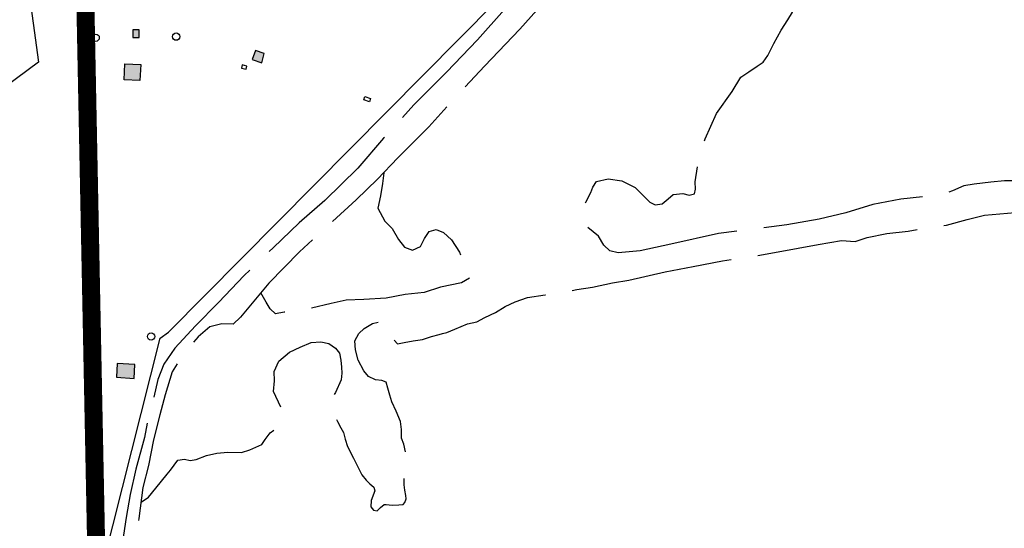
# Model space of a CAD drawing. Header units: feet. Extents: x 30669 to 99318, y 4696 to 26220.
# Tile 48 of 128: x 78664 to 79757, y 16598 to 17162. Entities that reach past the tile are written whole.
import ezdxf

# ---------------------------------------------------------------- set-up
doc = ezdxf.new("R2010")
doc.units = ezdxf.units.FT
doc.header["$LTSCALE"] = 600
doc.header["$MEASUREMENT"] = 0
doc.linetypes.add('2_DASH2', pattern=[1.2500000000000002, 1, -0.05, 0.05, -0.05, 0.05, -0.05])
doc.linetypes.add('AERO5', pattern=[0.35, 0.3, -0.05])
doc.layers.get('0').update_dxf_attribs({"linetype": 'CONTINUOUS'})
for name, color, linetype in [('ALAImisc', 253, 'CONTINUOUS'), ('ELIF', 253, 'CONTINUOUS'), ('ELIST', 2, 'CONTINUOUS'), ('ELIST-H', 2, 'CONTINUOUS'), ('ELRGOV', 1, 'CONTINUOUS'), ('ELRP-AirportBoundary', 4, '2_DASH2'), ('ELYSU', 251, 'CONTINUOUS')]:
    doc.layers.add(name, color=color, linetype=linetype)

# ---------------------------------------------------------------- blocks, each defined once
blk = doc.blocks.new('MISC-OBJECT')
blk.add_circle((0, 0), 0.5400000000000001)

msp = doc.modelspace()

# ---------------------------------------------------------------- hatches: boundary and pattern name
at = {"layer": 'ELIST-H'}
h = msp.add_hatch(color=256, dxfattribs=at)
h.paths.add_polyline_path([(80251.69420450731, 22785.74721465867), (80269.83317439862, 22785.74612191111), (80269.83311504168, 22779.3021328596), (80251.69414591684, 22779.30222560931)])
h.paths.add_polyline_path([(80004.3493717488, 21959.16498420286), (80011.39245175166, 21965.56637325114), (80017.59667487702, 21958.74014171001), (80010.55359487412, 21952.33875266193)])
h.paths.add_polyline_path([(79978.57647696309, 23122.50423922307), (79967.56390761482, 23102.40283011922), (79976.98284833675, 23097.24206047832), (79987.99641768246, 23117.34347034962)])
h.paths.add_polyline_path([(80152.56760647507, 22986.30287157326), (80150.98668339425, 22970.55468633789), (80160.76941999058, 22969.5721884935), (80162.35034307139, 22985.32037372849)])
h.paths.add_polyline_path([(80133.40093055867, 22941.57725268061), (80131.60744433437, 22921.34691211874), (80142.67817797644, 22920.3654017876), (80144.47166419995, 22940.59574234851)])
h.paths.add_polyline_path([(80136.988030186, 22967.52495866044), (80135.06604853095, 22945.33252292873), (80144.5456616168, 22944.51179240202), (80146.46764327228, 22966.70422813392)])
h.paths.add_polyline_path([(80343.71108123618, 22815.70171341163), (80443.49473908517, 22817.23021549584), (80443.92320122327, 22789.23659175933), (80438.5802732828, 22789.15449544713), (80438.77603374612, 22776.42366725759), (80421.9822601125, 22776.1657918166), (80421.7696524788, 22790.00160520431), (80344.12369926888, 22788.80907564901)])
h.paths.add_polyline_path([(80149.09660128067, 22806.32651738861), (80148.58274826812, 22783.96316156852), (80158.24190168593, 22783.74156767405), (80158.75475470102, 22806.10492272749)])
h.paths.add_polyline_path([(80173.03669315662, 22785.28490829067), (80249.17614204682, 22785.8342838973), (80248.96018971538, 22815.77106725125), (80172.8207408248, 22815.22169164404)])
h.paths.add_polyline_path([(79872.22236064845, 22585.52861304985), (79874.90902975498, 22565.08570781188), (79886.79881102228, 22566.64882110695), (79884.11114191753, 22587.09172557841)])
h.paths.add_polyline_path([(79999.84852315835, 22809.36908285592), (80074.19479697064, 22811.45508100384), (80075.10156404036, 22779.14983134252), (80000.75529099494, 22777.06283319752)])
h.paths.add_polyline_path([(79547.31152591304, 23723.36956082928), (79606.42171956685, 23720.3768860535), (79609.22033203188, 23775.65593745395), (79582.42033775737, 23777.01238743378), (79581.56037063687, 23760.0157570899), (79549.24917202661, 23761.65098112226)])
h.paths.add_polyline_path([(79881.69317777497, 23090.50301284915), (79833.8915635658, 23077.06338601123), (79844.5255435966, 23039.24160367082), (79858.70846187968, 23043.22947099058), (79862.69632919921, 23029.0465527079), (79881.60621998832, 23034.3640419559), (79874.93002837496, 23058.10588277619), (79889.63983197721, 23062.24215380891)])
h.paths.add_polyline_path([(79708.45227486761, 22977.28938122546), (79726.37602566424, 22961.92314968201), (79733.5466003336, 22970.28763313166), (79715.62185030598, 22985.65286391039)])
h.paths.add_polyline_path([(79717.23916956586, 22917.41022034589), (79716.97833802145, 22866.32410752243), (79677.37525022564, 22866.52674326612), (79677.49608518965, 22890.21879549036), (79681.85109513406, 22890.19613453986), (79681.99308940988, 22917.59319666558)])
h.paths.add_polyline_path([(79727.4320066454, 22821.08319959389), (79748.1302444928, 22816.81407633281), (79744.54059568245, 22799.40835382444), (79723.84235860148, 22803.67647708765)])
h.paths.add_polyline_path([(79610.57601141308, 22805.68563171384), (79627.47721031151, 22814.51857488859), (79633.70433514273, 22802.6033695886), (79616.80313624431, 22793.77042641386)])
h.paths.add_polyline_path([(79625.63920438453, 22776.7062301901), (79606.4271359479, 22699.88563125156), (79574.67510198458, 22707.82627324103), (79593.88617042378, 22784.64687141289)])
h.paths.add_polyline_path([(79120.33809042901, 22412.78043386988), (79112.90899612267, 22375.09580223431), (79153.57507327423, 22367.07899482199), (79158.21003895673, 22390.590508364), (79160.90344143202, 22390.05957431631), (79163.69757005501, 22404.23269240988)])
h.paths.add_polyline_path([(79525.24179494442, 21998.80758209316), (79529.08226008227, 21985.14954990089), (79537.80236548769, 21987.60123147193), (79533.96290034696, 22001.25926443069)])
h.paths.add_polyline_path([(79581.49274268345, 22003.96770120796), (79601.5516014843, 22008.02007353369), (79605.67122973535, 21987.62726686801), (79585.61237093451, 21983.57489454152)])
h.paths.add_polyline_path([(79541.58671540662, 21985.83213597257), (79575.21775555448, 21994.83490572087), (79581.139706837, 21972.7124838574), (79547.50866668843, 21963.7097141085)])
h.paths.add_polyline_path([(79364.85496471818, 22001.55160792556), (79351.11120732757, 21984.31009992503), (79360.65402312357, 21976.70342943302), (79374.39778051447, 21993.94493743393)])
h.paths.add_polyline_path([(79307.23896894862, 22006.89142430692), (79303.56745679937, 21989.30763933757), (79321.55530601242, 21985.55143713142), (79325.22681816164, 22003.13522210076)])
h.paths.add_polyline_path([(79123.80094995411, 21935.58890299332), (79147.99737597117, 21907.58950229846), (79140.62127526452, 21901.21585787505), (79116.4268484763, 21929.21626010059)])
h.paths.add_polyline_path([(79216.02470692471, 21875.70371363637), (79248.28632728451, 21822.6515393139), (79235.96509279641, 21815.15910533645), (79203.70447243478, 21868.21128042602)])
h.paths.add_polyline_path([(79415.61786002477, 21685.93906658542), (79395.98481789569, 21669.0820425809), (79403.54555675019, 21660.27585446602), (79423.17859887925, 21677.13287847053)])
h.paths.add_polyline_path([(79645.60316710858, 21554.59862169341), (79633.90901091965, 21547.0026686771), (79639.79995448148, 21537.93320077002), (79651.49410990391, 21545.5301537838)])
h.paths.add_polyline_path([(79585.46714254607, 21527.37456151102), (79566.73034391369, 21520.63220740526), (79572.9455767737, 21503.35900212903), (79591.68237540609, 21510.1013562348)])
h.paths.add_polyline_path([(79561.30930050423, 21507.65807319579), (79555.07455177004, 21461.69437139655), (79528.01878392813, 21465.36462132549), (79534.25353266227, 21511.32832312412)])
h.paths.add_polyline_path([(79591.09362864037, 21443.25401888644), (79612.13173879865, 21409.15220710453), (79593.79844154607, 21397.84217015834), (79572.7613306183, 21431.94498270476)])
h.paths.add_polyline_path([(79617.21085004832, 21401.17011490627), (79638.37645487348, 21369.03139752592), (79622.94027539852, 21358.86557986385), (79601.77467057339, 21391.00429724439)])
h.paths.add_polyline_path([(79661.33698347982, 21364.37800943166), (79620.83334585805, 21343.12699132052), (79630.34022133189, 21325.00831120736), (79670.84285818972, 21346.26032854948)])
h.paths.add_polyline_path([(79657.66140995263, 21296.00730799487), (79684.20454001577, 21259.25872145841), (79663.32313908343, 21244.17673730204), (79636.78100901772, 21280.92532460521)])
h.paths.add_polyline_path([(79701.82843850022, 21233.26627814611), (79728.67076415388, 21196.26192144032), (79707.27569944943, 21180.74254420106), (79680.43337379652, 21217.74690090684)])
h.paths.add_polyline_path([(79792.65603103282, 21322.28676429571), (79821.92903722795, 21260.91231278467), (79832.06131463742, 21265.74507301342), (79826.88901006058, 21276.58808887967), (79829.86091835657, 21278.00536504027), (79808.60678359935, 21322.57399333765), (79804.21839531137, 21320.48163230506), (79801.37482844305, 21326.44444195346)])
h.paths.add_polyline_path([(79815.056876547, 21255.92005237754), (79830.54776053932, 21228.64697585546), (79841.74986320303, 21235.00955371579), (79826.2589792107, 21262.28263023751)])
h.paths.add_polyline_path([(79773.57136374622, 21229.2912906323), (79747.27928805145, 21204.66717436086), (79727.61522316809, 21225.66406198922), (79753.90829962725, 21250.28717902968)])
h.paths.add_polyline_path([(79747.06297467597, 21171.16506566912), (79771.6440095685, 21134.54497456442), (79750.98967426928, 21120.68116242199), (79726.40863937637, 21157.30125352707)])
h.paths.add_polyline_path([(79792.12737236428, 21104.02773133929), (79821.27363259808, 21069.71213648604), (79802.0491847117, 21053.38342485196), (79772.90292447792, 21087.69901970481)])
h.paths.add_polyline_path([(79839.58099227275, 21045.72521376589), (79868.30156224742, 21009.70229544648), (79847.79213417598, 20993.3505986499), (79819.07156420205, 21029.37351696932)])
h.paths.add_polyline_path([(79891.51633148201, 20979.95314509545), (79916.43742495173, 20949.7773037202), (79897.98414112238, 20934.53718148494), (79873.06304688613, 20964.71402285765)])
h.paths.add_polyline_path([(79945.15865088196, 20924.63736733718), (79967.64731510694, 20889.80966894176), (79946.81266510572, 20876.35671785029), (79924.32400088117, 20911.18441624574)])
h.paths.add_polyline_path([(80013.09366572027, 20803.16866073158), (80020.43363017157, 20787.54731497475), (80029.86821509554, 20791.98054096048), (80027.44927288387, 20797.12767756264), (80037.46764562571, 20801.83635067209), (80032.67583623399, 20812.03265936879), (80024.68772816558, 20808.2785412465), (80024.5575153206, 20808.55644093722)])
h.paths.add_polyline_path([(79972.05064882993, 20974.14290112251), (80009.81794505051, 20929.3269339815), (79997.84170320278, 20919.23476894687), (79960.07540621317, 20964.05173685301)])
h.paths.add_polyline_path([(80041.86653181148, 20897.18756064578), (80004.05143841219, 20870.00361397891), (80019.2626361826, 20848.84331259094), (80057.07772958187, 20876.0272592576)])
h.paths.add_polyline_path([(80013.9078078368, 20843.41421627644), (79981.94001054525, 20823.65674009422), (79996.72432616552, 20799.73511612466), (80028.69212422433, 20819.49159230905)])
h.paths.add_polyline_path([(80134.89346669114, 20728.81317218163), (80071.89588583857, 20687.97394125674), (80048.0757541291, 20724.71861553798), (80111.07333498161, 20765.55784646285)])
h.paths.add_polyline_path([(80222.67290207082, 20592.40470589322), (80187.88784826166, 20572.98806912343), (80172.42062993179, 20600.69716304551), (80207.2056837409, 20620.11379981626)])
h.paths.add_polyline_path([(79549.40271701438, 20420.67479883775), (79567.1936933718, 20348.9305616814), (79603.91164976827, 20358.03569801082), (79586.12067341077, 20429.77993516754)])
h.paths.add_polyline_path([(79744.00767108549, 20288.56922893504), (79744.6463949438, 20269.36375141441), (79760.22797124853, 20269.88169701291), (79759.58924739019, 20289.08717453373)])
h.paths.add_polyline_path([(79736.49788006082, 20320.92041594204), (79731.63630134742, 20366.03161157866), (79755.43229473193, 20368.59585172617), (79755.13014328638, 20371.40261527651), (79770.98380812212, 20373.10876745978), (79773.91267109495, 20345.89105947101), (79764.00350576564, 20344.824463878), (79766.23237526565, 20324.12120808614)])
h.paths.add_polyline_path([(79918.14856695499, 20440.91848381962), (79836.16225798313, 20440.19962568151), (79836.43618082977, 20408.99688893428), (79864.79394173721, 20409.2456305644), (79864.86078770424, 20401.62069482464), (79895.92452553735, 20401.8935111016), (79895.85661900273, 20409.59744589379), (79918.4224284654, 20409.79574688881)])
h.paths.add_polyline_path([(79916.57083013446, 20461.44723913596), (79929.33205639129, 20462.42802156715), (79930.18456331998, 20451.33069412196), (79917.42333706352, 20450.34991169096)])
h.paths.add_polyline_path([(79245.39819431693, 20912.44287786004), (79236.47786999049, 20905.06005119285), (79244.02284655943, 20895.94385152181), (79252.94317088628, 20903.32667818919)])
h.paths.add_polyline_path([(79217.44493561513, 20949.3623829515), (79179.58719762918, 20919.10640882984), (79203.53513155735, 20889.14082096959), (79241.39287030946, 20919.3957950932)])
h.paths.add_polyline_path([(78981.13103414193, 20919.76125025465), (78976.04755113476, 20855.18846288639), (79009.47251159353, 20852.55709448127), (79007.81169286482, 20831.45585712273), (79051.41725023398, 20828.02329560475), (79053.5851279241, 20855.56791073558), (79024.55342573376, 20857.85264806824), (79025.93001445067, 20875.34167366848), (79010.40910394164, 20876.56377161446), (79013.60893927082, 20917.20415560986)])
h.paths.add_polyline_path([(78709.36354897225, 21050.12266218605), (78695.57780295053, 21040.69210866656), (78703.44961195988, 21029.18516365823), (78717.2353579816, 21038.61571717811)])
h.paths.add_polyline_path([(78744.27631584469, 21075.13038733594), (78694.98041100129, 21041.2046497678), (78675.55380153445, 21069.43270711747), (78690.55985778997, 21079.76019472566), (78703.01771422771, 21061.65977711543), (78737.305562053, 21085.25902553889)])
h.paths.add_polyline_path([(78515.4915775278, 20729.6635661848), (78490.13829563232, 20700.08917813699), (78482.37120413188, 20706.74721170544), (78487.23684345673, 20712.42393253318), (78476.78099010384, 20721.38590068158), (78498.0359416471, 20746.18315466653), (78505.80503390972, 20739.52412263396), (78505.03572340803, 20738.62653433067)])
h.paths.add_polyline_path([(78503.97240203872, 20774.2636582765), (78517.54349063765, 20761.07508580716), (78510.15333377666, 20753.47043270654), (78496.5822451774, 20766.65900517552)])
h.paths.add_polyline_path([(78496.41974879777, 20799.91382385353), (78529.40856691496, 20770.0791674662), (78522.5064296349, 20762.44788857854), (78489.51861074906, 20792.28354572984)])
h.paths.add_polyline_path([(78070.6900115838, 20134.03055052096), (78112.17421247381, 20138.89334839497), (78115.57444446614, 20109.88900485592), (78074.09024434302, 20105.02520698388)])
h.paths.add_polyline_path([(80270.411147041, 20460.24653254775), (80289.57222755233, 20424.88328378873), (80281.9144223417, 20420.73341958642), (80286.24353991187, 20412.74475237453), (80270.31118621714, 20404.11155167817), (80246.81998813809, 20447.46346688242)])
h.paths.add_polyline_path([(80172.57273579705, 20195.596940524), (80189.90593221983, 20161.27773125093), (80183.33123112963, 20157.95540737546), (80165.99803470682, 20192.27461664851)])
h.paths.add_polyline_path([(79019.16472036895, 20100.14310492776), (79009.23023443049, 20044.93477561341), (79056.49804110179, 20036.42826421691), (79065.7210982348, 20091.76662005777)], flags=17)
h.paths.add_polyline_path([(78920.79270964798, 20087.74535102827), (78913.30309282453, 20048.46227375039), (78937.96990843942, 20043.75897097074), (78945.45952526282, 20083.04204824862)], flags=17)
h.paths.add_polyline_path([(78654.47030650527, 20038.59792651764), (78694.0040052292, 20033.16102523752), (78698.91497309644, 20071.92608161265), (78682.60328761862, 20074.16954232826), (78681.52705505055, 20066.36081633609), (78658.72288072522, 20069.50034206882)], flags=17)
h.paths.add_polyline_path([(78667.08803426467, 20153.03573237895), (78661.9482290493, 20127.88428863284), (78675.71840670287, 20125.07105264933), (78680.65467906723, 20150.38902635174)], flags=17)
h.paths.add_polyline_path([(78669.08991674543, 20181.96647834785), (78698.15952411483, 20161.5417673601), (78687.48311290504, 20146.34293757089), (78658.41350553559, 20166.76764855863)], flags=17)
h.paths.add_polyline_path([(78684.69469424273, 20108.58220287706), (78687.44819757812, 20128.23818869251), (78678.34579835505, 20129.51473325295), (78675.59229501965, 20109.85874743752)], flags=17)
h.paths.add_polyline_path([(78722.15257609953, 20136.24328744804), (78719.56349206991, 20113.64383187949), (78742.10377224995, 20111.06011645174), (78744.69279007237, 20133.66285218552)], flags=17)
h.paths.add_polyline_path([(78719.00568630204, 20188.75270694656), (78730.32581020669, 20204.25002012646), (78716.99009680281, 20213.989430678), (78705.66997289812, 20198.49211749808)], flags=17)
h.paths.add_polyline_path([(78782.17210667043, 20207.40977740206), (78772.65347194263, 20194.6790349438), (78782.53892553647, 20187.28516919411), (78792.05756026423, 20200.01591165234)], flags=17)
h.paths.add_polyline_path([(78784.15817727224, 20187.86258157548), (78775.10268936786, 20175.92218468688), (78785.54344215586, 20168.00464239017), (78794.54476204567, 20180.19005856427)], flags=17)
h.paths.add_polyline_path([(78742.90003052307, 20096.64742581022), (78740.31369700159, 20074.07427777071), (78714.66853253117, 20077.01207463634), (78715.65651312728, 20085.61642422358), (78716.71235928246, 20085.4933494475), (78718.31392616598, 20099.46549427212)], flags=17)
h.paths.add_polyline_path([(83136.4289282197, 21835.38857840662), (83173.27384996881, 21813.23586540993), (83158.89620871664, 21789.32288278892), (83122.05128696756, 21811.47559578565)])
h.paths.add_polyline_path([(83214.86668501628, 21805.53276801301), (83236.6646683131, 21802.89748514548), (83234.51132595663, 21785.08886454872), (83212.71334265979, 21787.72414741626)])
h.paths.add_polyline_path([(82263.61717143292, 22332.64054036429), (82255.01909573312, 22257.11007703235), (82293.08535277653, 22252.77727003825), (82301.6824284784, 22328.30773260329)])
h.paths.add_polyline_path([(82210.51796645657, 22286.07190835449), (82207.90204116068, 22261.19894514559), (82230.81985014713, 22258.78852047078), (82233.435775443, 22283.66148368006)])
h.paths.add_polyline_path([(82135.95110085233, 22158.24295560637), (82133.84224301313, 22085.02246365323), (82097.52650287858, 22086.06861838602), (82099.63536071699, 22159.28911033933)])
h.paths.add_polyline_path([(82776.53718383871, 22178.88206135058), (82774.43749995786, 22160.21448335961), (82757.49206752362, 22162.12048794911), (82759.59175140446, 22180.78806594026)])
h.paths.add_polyline_path([(82846.71135114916, 22156.33490274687), (82804.00960068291, 22163.93015011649), (82801.0493646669, 22147.28890887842), (82780.47959421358, 22150.94813167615), (82777.21467072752, 22132.59565975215), (82797.17235901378, 22129.04496748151), (82795.43285753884, 22119.26865047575), (82837.45951908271, 22111.79088531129), (82838.78978338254, 22119.26889247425), (82844.95561414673, 22118.17162172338), (82847.98854254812, 22135.21391801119), (82843.10688517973, 22136.08217373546)])
h.paths.add_polyline_path([(82471.83347380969, 22190.920422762), (82553.29554805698, 22193.25087621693), (82555.2365560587, 22125.41348013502), (82509.88762843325, 22124.11571307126), (82509.71808993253, 22130.03557298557), (82492.12250598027, 22129.53208321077), (82491.95399124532, 22135.42094396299), (82473.43842933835, 22134.89074888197)])
h.paths.add_polyline_path([(82468.98312932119, 22274.85009419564), (82532.34994124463, 22276.25867548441), (82533.04907012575, 22244.78626520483), (82469.68225743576, 22243.37868391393)])
h.paths.add_polyline_path([(82673.0543141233, 22828.47461219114), (82743.93076687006, 22830.33495039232), (82744.69613294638, 22801.16158697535), (82673.81967943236, 22799.30224877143)])
h.paths.add_polyline_path([(82585.18786485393, 22834.47323425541), (82589.03815099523, 22823.65720474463), (82579.24084160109, 22820.16969904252), (82575.39055545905, 22830.98572855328)])
h.paths.add_polyline_path([(82452.67259739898, 22948.58943936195), (82464.19379902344, 22936.56229325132), (82455.05652481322, 22927.81030258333), (82443.53632241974, 22939.8384494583)])
h.paths.add_polyline_path([(82321.81844128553, 23031.25397171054), (82323.21343682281, 22890.3942815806), (82279.30284499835, 22889.95961582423), (82277.90884945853, 23030.81930672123)])
h.paths.add_polyline_path([(78770.9851636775, 16765.79781145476), (78790.54687849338, 16764.46329552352), (78791.46119274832, 16779.8063624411), (78771.88973383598, 16780.97332511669)])
h.paths.add_polyline_path([(78780.42084009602, 17113.48615191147), (78797.93398604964, 17112.68455025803), (78797.1280089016, 17095.06302643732), (78779.61486294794, 17095.86462809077)])
h.paths.add_polyline_path([(78796.15031631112, 17142.85148893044), (78796.15848459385, 17151.22604579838), (78789.20483513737, 17151.23336028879), (78789.19666685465, 17142.85880342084)])
h.paths.add_polyline_path([(78795.50796961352, 17192.88470414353), (78795.57374673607, 17184.09817059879), (78789.251279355, 17184.04931339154), (78789.18543602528, 17192.8391271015)])
h.paths.add_polyline_path([(78805.05299039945, 17295.02705237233), (78805.95888362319, 17311.92538106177), (78788.80430480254, 17312.84579111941), (78787.8984777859, 17295.94418226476)])
h.paths.add_polyline_path([(78797.80272517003, 17342.5707746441), (78798.03252996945, 17351.50766030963), (78804.72373019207, 17351.33425494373), (78804.49392539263, 17342.39736927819)])
h.paths.add_polyline_path([(78798.35603816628, 17392.05714188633), (78798.2881044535, 17384.04234387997), (78804.93099890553, 17383.98609756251), (78804.99893261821, 17392.00089556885)])
h.paths.add_polyline_path([(78967.41413587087, 17284.83360026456), (78967.37637989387, 17276.46172769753), (78973.4378244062, 17276.43640486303), (78973.47564659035, 17284.80499726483)])
h.paths.add_polyline_path([(78967.32699236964, 17243.9541763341), (78966.6858787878, 17235.2354123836), (78973.79753020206, 17234.71609127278), (78974.34666674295, 17243.43956175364)])
h.paths.add_polyline_path([(78958.42854112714, 17205.37443786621), (78957.63533505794, 17188.58339171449), (78975.07678082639, 17187.75737234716), (78975.48567790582, 17204.56691358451)])
h.paths.add_polyline_path([(78921.83963195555, 17118.24055081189), (78932.33102307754, 17114.6424866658), (78935.16430925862, 17124.98061837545), (78925.31390469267, 17128.3619151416)])
h.paths.add_polyline_path([(79714.93274481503, 18055.82531288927), (79682.76061179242, 18017.79636334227), (79735.10845305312, 17973.50916818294), (79755.30214098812, 17997.76671276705), (79718.22465652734, 18029.13439335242), (79730.01282183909, 18043.06603276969)])
h.paths.add_polyline_path([(80106.14574893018, 16637.86650069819), (80138.46872834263, 16614.44581509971), (80150.99634921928, 16631.7362298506), (80135.8139922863, 16642.73456070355), (80137.51564431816, 16645.08236560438), (80124.02496866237, 16654.85802640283), (80122.44143859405, 16652.67339926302), (80118.78827781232, 16655.31674683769)])
h.paths.add_polyline_path([(80213.77825291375, 17943.89767131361), (80200.37144445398, 17928.22041724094), (80207.08649995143, 17922.47550371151), (80208.47486946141, 17924.24928551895), (80216.21501023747, 17917.62921247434), (80228.15062037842, 17931.73446601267)])
edge = h.paths.add_edge_path(flags=17)
edge.add_line((78780.22770384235, 20205.87088520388), (78783.49001563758, 20210.08147536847))
edge.add_line((78783.49001563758, 20210.08147536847), (78780.2277038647, 20205.87088518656))
edge.add_line((78780.2277038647, 20205.87088518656), (78770.60675192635, 20213.32915668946))
edge.add_line((78770.60675192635, 20213.32915668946), (78773.86933540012, 20217.54009754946))
edge = h.paths.add_edge_path(flags=17)
edge.add_line((78778.73276848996, 20183.20163209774), (78782.05595539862, 20187.64640869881))
edge.add_line((78782.05595539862, 20187.64640869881), (78778.73276865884, 20183.20163197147))
edge.add_line((78778.73276865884, 20183.20163197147), (78769.68695951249, 20189.96598937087))
edge.add_line((78769.68695951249, 20189.96598937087), (78773.01086207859, 20194.41172351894))
h.paths.add_polyline_path([(78778.73276848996, 20183.20163209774), (78782.05595539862, 20187.64640869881)], flags=16)
edge = h.paths.add_edge_path()
edge.add_line((78784.41742378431, 20168.85853657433), (78780.38323328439, 20163.53609119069))
edge.add_line((78780.38323328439, 20163.53609119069), (78771.51876012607, 20170.25816766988))
edge.add_line((78771.51876012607, 20170.25816766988), (78775.55301066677, 20175.58069226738))
edge.add_line((79062.55524367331, 20072.77148821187), (79071.67104753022, 20071.25263251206))
edge.add_line((79071.67104753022, 20071.25263251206), (79064.67847666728, 20029.29203787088))
edge.add_line((79064.67847666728, 20029.29203787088), (79010.46472968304, 20039.04970845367))
edge.add_line((79010.46472968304, 20039.04970845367), (79011.45358263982, 20044.53465260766))
edge.add_line((78937.11975264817, 20043.92107296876), (78936.97173345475, 20043.1383089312))
edge.add_line((78936.97173345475, 20043.1383089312), (78913.79718857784, 20047.55670768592))
edge.add_line((78913.79718857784, 20047.55670768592), (78913.94527491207, 20048.33982678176))
edge.add_line((78655.01055436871, 20042.52377545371), (78649.20002900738, 20043.32192107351))
edge.add_line((78649.20002900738, 20043.32192107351), (78650.56518568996, 20053.23663973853))
edge.add_line((78650.56518568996, 20053.23663973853), (78656.37496272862, 20052.43859690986))
edge.add_line((78780.12276263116, 20227.41150385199), (78772.99546163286, 20218.21758543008))
edge.add_line((78772.99546163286, 20218.21758543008), (78785.92008924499, 20208.19751285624))
edge.add_line((78785.92008924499, 20208.19751285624), (78796.77432746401, 20223.52791048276))
edge.add_line((78796.77432746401, 20223.52791048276), (78791.74489555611, 20227.42702803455))
h.paths.add_polyline_path([(82333.12815177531, 22928.94081748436), (82388.27088242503, 22928.98309565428), (82388.25708177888, 22946.98305436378), (82333.11435112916, 22946.94077619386)], flags=9)

# ---------------------------------------------------------------- linework, layer by layer
at = {"layer": 'ALAImisc', "linetype": 'Continuous', "elevation": -54.68164916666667, "flags": 128}
for points in [[(78910.00426569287, 17108.76095631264), (78914.90792099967, 17107.40622693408), (78915.75847474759, 17110.95100877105), (78910.71784698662, 17112.26359546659), (78910.00426569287, 17108.76095631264)], [(79046.81920804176, 17077.09292685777), (79053.25952198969, 17074.8799266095), (79051.99195399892, 17071.18562315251), (79045.55164005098, 17073.39862340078), (79046.81920804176, 17077.09292685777)]]:
    msp.add_lwpolyline(points, close=True, dxfattribs=at)
at = {"layer": 'ELIF', "linetype": 'Continuous', "elevation": -54.68164916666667, "flags": 128}
msp.add_lwpolyline([(78523.92089485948, 16621.43166764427), (78756.65692999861, 16559.87003192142), (78819.47034384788, 16809.15703338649), (78828.90991516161, 16815.88759515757), (79272.90909130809, 17264.00938727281), (78624.31954528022, 17550.99839037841), (78684.46961288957, 17115.28053107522), (78531.33768643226, 17002.17932512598)], dxfattribs=at)
at = {"layer": 'ELIST', "linetype": 'Continuous', "elevation": -54.68164916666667, "flags": 128}
for points in [[(78796.15031631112, 17142.85148893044), (78796.15848459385, 17151.22604579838), (78789.20483513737, 17151.23336028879), (78789.19666685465, 17142.85880342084), (78796.15031631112, 17142.85148893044)], [(78921.83963195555, 17118.24055081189), (78932.33102307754, 17114.6424866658), (78935.16430925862, 17124.98061837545), (78925.31390469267, 17128.3619151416), (78921.83963195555, 17118.24055081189)], [(78780.42084009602, 17113.48615191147), (78797.93398604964, 17112.68455025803), (78797.1280089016, 17095.06302643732), (78779.61486294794, 17095.86462809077), (78780.42084009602, 17113.48615191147)], [(78770.9851636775, 16765.79781145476), (78790.54687849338, 16764.46329552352), (78791.46119274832, 16779.8063624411), (78771.88973383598, 16780.97332511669), (78770.9851636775, 16765.79781145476)]]:
    msp.add_lwpolyline(points, close=True, dxfattribs=at)
at = {"layer": 'ELRGOV'}
msp.add_line((78760.12257, 16015.06566), (78733.39912999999, 17334.73914), dxfattribs=at)
at = {"layer": 'ELRP-AirportBoundary', "flags": 128}
msp.add_lwpolyline([(91849.47364807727, 9324.515273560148, 20, 20, 0), (91797.37471854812, 12309.26791453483, 20, 20, 0), (89408.5914, 12257.41713, 20, 20, 0), (88412.24095412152, 12245.80548678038, 20, 20, 0), (88090.62590999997, 12231.58462, 20, 20, 0), (88083.39044, 12561.41736, 20, 20, 0), (88076.15624, 12891.34578, 20, 20, 0), (86754.41553, 12865.12224, 20, 20, 0), (86735.22201884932, 13533.92437262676, 20, 20, 0), (86711.89149, 14843.96522, 20, 20, 0), (86691.50703, 15834.82791, 20, 20, 0), (86684.48015, 16165.10958, 20, 20, 0), (88004.74633, 16190.46948, 20, 20, 0), (87977.22387, 17511.61899, 20, 20, 0), (87957.03438, 18500.62907, 20, 20, 0), (87922.59537, 20143.3893, 20, 20, 0), (85282.77690959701, 20100.80940077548, 20, 20, 0), (85336.80372, 17460.56786, 20, 20, 0), (85362.42431382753, 16139.30002532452, 20, 20, 0), (82722.73868, 16087.20805, 20, 20, 0), (82696.37231352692, 17410.4854671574, 20, 20, 0), (81374.72326000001, 17386.09658, 20, 20, 0), (81348.46332000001, 18703.25113, 20, 20, 0), (80026.37145, 18680.71674, 20, 20, 0), (80000, 20000, 20, 20, 0), (78680.20736, 19973.56384, 20, 20, 0), (78706.74188767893, 18654.1947907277, 20, 20, 0), (78720.26853, 17994.40899, 20, 20, 0), (78733.39912999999, 17334.73914, 20, 20, 0), (78753.09862285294, 16345.32013449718, 20, 20, 0), (78760.12257, 16015.06566, 20, 20, 0), (78764.34413, 15807.06131, 20, 20, 0), (80083.60183, 15833.16918, 20, 20, 0), (80589.9038, 15843.039, 20, 20, 0), (81458.272, 15859.7245, 20, 20, 0), (81623.87609, 15863.67863, 20, 20, 0), (81568.3132, 15618.03477, 20, 20, 0), (81557.77024441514, 15538.70351779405, 20, 20, 0), (81568.1958061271, 15458.32885781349, 20, 20, 0), (81597.09640048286, 15382.60875513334, 20, 20, 0), (81662.38422223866, 15310.6669534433, 20, 20, 0), (81737.87556815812, 15249.51494779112, 20, 20, 0), (81822.93173999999, 15198.64022, 20, 20, 0), (81822.93173999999, 15198.64022, 20, 20, 0), (82247.09524999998, 14992.92879, 20, 20, 0), (82473.10533021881, 14885.53999908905, 20, 20, 0), (82297.13442225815, 14523.69304687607, 20, 20, 0), (82701.93206, 14327.16921, 20, 20, 0), (82505.74318, 13921.84314, 20, 20, 0), (82099.68136, 14118.85568, 20, 20, 0), (81949.26001, 13810.59084, 0, 0, 0)], format="xyseb", dxfattribs=at)
at = {"layer": 'ELYSU', "linetype": 'AERO5', "elevation": -54.68164916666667, "flags": 128}
for points in [[(79700.33382513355, 17689.32211596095), (79698.25769626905, 17686.85798221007), (79684.54237586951, 17674.27223858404), (79667.35489230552, 17656.50055156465), (79637.8312084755, 17625.77389551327), (79611.36694317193, 17596.13281952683), (79581.02397068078, 17564.86458662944), (79554.2040815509, 17534.79630049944), (79525.92300302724, 17503.3104464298), (79497.55931976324, 17469.73917156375), (79464.5488351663, 17434.22661986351), (79424.53366294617, 17388.73146172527), (79380.03439313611, 17338.76171006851), (79343.23859159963, 17293.58092611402), (79313.94259566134, 17259.05232391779), (79287.48287428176, 17229.67385977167), (79251.72397567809, 17188.5600961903), (79219.09976881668, 17151.95603812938), (79179.57090104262, 17110.81868517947), (79152.82018350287, 17082.03814382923), (79117.83127360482, 17043.42073695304), (79083.51361534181, 17009.10251972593), (79061.02531595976, 16985.5369983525), (79037.355043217, 16962.65314276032), (79002.22245216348, 16930.5039569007), (78974.13550766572, 16905.00748010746), (78940.13634482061, 16870.02954660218), (78908.62697942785, 16832.49307364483), (78900.78065424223, 16824.7019300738), (78888.17657985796, 16825.0185095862), (78874.62636348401, 16821.81134841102), (78861.7014235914, 16810.7116705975), (78844.34023748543, 16790.00281514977), (78832.92175843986, 16771.73721094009), (78825.05579905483, 16746.22228110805), (78819.16210770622, 16724.11726181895), (78812.24185446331, 16696.29483559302), (78806.73868716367, 16667.84799314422), (78800.34434770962, 16643.39643961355), (78796.01600663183, 16609.25693423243), (78787.73907337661, 16567.52309152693), (78782.88153467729, 16526.11094180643), (78779.98049506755, 16488.23964440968), (78777.07093953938, 16459.56950552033), (78773.90304177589, 16426.95306884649), (78768.36856970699, 16391.44052166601), (78762.6992496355, 16356.10573528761), (78757.9373923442, 16319.8704447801), (78751.40703234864, 16283.78650424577), (78741.33310445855, 16251.58196790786), (78729.35379262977, 16207.93903668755), (78717.90832133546, 16177.35413078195), (78708.25580280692, 16142.80526358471), (78697.75883215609, 16106.84799522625), (78687.41157484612, 16071.92742168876), (78672.77000500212, 16034.34747413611), (78658.16373198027, 16001.03419105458), (78650.1448319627, 15984.49780771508)], [(79700.33438246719, 17689.32164638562), (79726.67390486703, 17689.53826150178), (79758.5634819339, 17664.82904246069), (79783.62862778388, 17643.80502781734), (79803.40218433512, 17627.09767137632), (79830.05189153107, 17604.7930390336), (79853.46887749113, 17584.13610097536), (79884.16599135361, 17559.00246995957), (79914.56538504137, 17536.42568245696), (79941.63500687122, 17515.26492525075), (79971.82544087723, 17489.54680458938), (80004.765466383, 17463.03099152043), (80034.4332206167, 17440.61007462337), (80062.003721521, 17418.04510002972), (80086.61468180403, 17397.08739260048), (80111.93705816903, 17377.13833943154), (80135.70657261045, 17359.82580393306), (80166.3993771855, 17334.58051488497), (80187.49047173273, 17316.3279124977), (80213.00334504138, 17295.39497236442), (80230.19361123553, 17279.86275614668), (80242.77525368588, 17270.25251142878), (80250.03021812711, 17264.90899415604), (80259.5484430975, 17258.4757591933), (80268.43224766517, 17252.58429279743), (80272.88678624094, 17249.41895404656), (80276.36454530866, 17247.01161576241), (80282.25632699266, 17242.06061608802), (80285.90726325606, 17235.46301422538), (80296.88081753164, 17226.99837077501), (80310.65654342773, 17215.78132126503), (80334.04602689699, 17200.55143168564), (80359.91923315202, 17185.82780250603), (80376.88491628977, 17175.40691422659), (80393.11619199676, 17164.14098270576), (80404.39831644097, 17155.83351653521), (80412.17465398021, 17148.23300512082), (80414.19103193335, 17142.95438983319), (80412.5209814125, 17134.65129743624), (80406.23992433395, 17121.33288372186), (80404.26107957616, 17115.15981611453), (80402.49001333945, 17114.62528051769), (80399.06060770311, 17117.7259916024), (80394.83977281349, 17121.83127539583), (80389.66423666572, 17123.64977183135), (80383.34595995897, 17120.79203386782), (80376.4546728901, 17115.59614560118), (80372.38298631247, 17109.54819246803), (80371.12999661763, 17103.99357187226), (80367.43304228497, 17099.70222270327), (80355.77651037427, 17096.64485487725), (80349.18007479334, 17095.21223721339), (80338.0955379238, 17091.45432874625), (80321.53618702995, 17090.19799139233), (80307.5438755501, 17088.73422876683), (80296.7048155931, 17084.68265838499), (80289.85774109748, 17080.22271885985), (80284.15153912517, 17074.19099704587), (80277.75526090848, 17070.97071952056), (80271.76588363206, 17071.16485354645), (80263.19754857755, 17073.94526091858), (80255.76030593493, 17074.82553844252), (80249.1292752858, 17073.1559543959), (80232.69877989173, 17068.27944014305), (80221.12951266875, 17064.80051997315), (80207.56335891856, 17061.57006660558), (80188.06053352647, 17058.03602284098), (80174.30587487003, 17056.01592025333), (80160.87622904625, 17054.63898905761), (80143.81127356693, 17046.24174363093), (80134.41477701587, 17050.70853463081), (80126.0667750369, 17049.72622542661), (80118.38558989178, 17051.47445861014), (80112.96188455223, 17056.8089971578), (80116.81904206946, 17063.24311890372), (80131.64775212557, 17077.08189837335), (80149.76479311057, 17093.67131808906), (80171.91057185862, 17115.83528782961), (80187.45887059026, 17131.90360509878), (80208.3533788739, 17152.00450661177), (80224.79940685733, 17169.44292237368), (80234.8249396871, 17180.14608363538), (80240.84110110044, 17188.05451759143), (80243.0913876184, 17193.29783605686), (80242.00066086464, 17197.58771378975), (80239.12206505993, 17199.24911877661), (80235.43715827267, 17197.93761619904), (80230.36976858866, 17194.23552833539), (80220.18264696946, 17183.57176507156), (80208.60131214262, 17170.4482682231), (80191.67955215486, 17152.51786951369), (80169.90670059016, 17131.22446188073), (80145.15968093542, 17105.10956460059), (80120.04215249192, 17079.95523190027), (80103.65959753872, 17061.97336802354), (80089.15751732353, 17052.11179817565), (80079.43457898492, 17050.15338318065), (80066.13091156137, 17045.46139666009), (80049.27003498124, 17039.63440460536), (80031.69255271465, 17035.33197275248), (80012.57593885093, 17030.70970279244), (79997.71718283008, 17028.27681631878), (79983.68382981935, 17027.38320658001), (79970.14675265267, 17023.36249821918), (79951.64263298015, 17018.63445684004), (79937.17740728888, 17014.91332029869), (79918.19593537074, 17011.72451273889), (79900.7831340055, 17009.83074546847), (79883.83279992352, 17007.78551910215), (79867.24391007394, 17005.55397956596), (79849.54761940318, 17001.61011484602), (79833.32276384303, 16995.81236780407), (79815.14899541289, 16991.95074767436), (79798.08391118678, 16987.46176801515), (79774.69077380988, 16983.68840827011), (79757.25593711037, 16983.53667356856), (79742.16944661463, 16982.30678305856), (79723.51408285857, 16979.86945855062), (79712.11842867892, 16978.03151188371), (79699.39063232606, 16972.60952944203), (79685.80479866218, 16967.5902604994), (79642.23606300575, 16963.53765324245), (79611.16272992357, 16957.56161876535), (79581.00867576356, 16948.14871794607), (79551.52024088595, 16941.20053371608), (79515.61631391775, 16934.91041899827), (79478.96500184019, 16930.20659175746), (79439.47180290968, 16925.18288349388), (79386.52215439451, 16913.28190639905), (79352.75395875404, 16905.87981092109), (79328.03586235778, 16903.69420685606), (79318.81834378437, 16905.95944131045), (79312.11416955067, 16912.46588283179), (79306.30586969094, 16922.22268580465), (79294.2073802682, 16932.28240373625), (79287.96880144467, 16941.24624304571), (79288.53474770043, 16950.60010111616), (79292.40077482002, 16960.17151738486), (79297.75339633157, 16970.71473015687), (79299.9288163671, 16976.74081638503), (79304.10600371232, 16983.08951559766), (79316.98500813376, 16986.05998686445), (79332.14621630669, 16983.75064529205), (79346.89581808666, 16976.14649679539), (79355.87181211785, 16967.3133842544), (79363.42937751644, 16959.98410325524), (79369.41429670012, 16956.92184687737), (79377.16160100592, 16958.07579563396), (79383.55348410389, 16963.78992563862), (79389.33318657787, 16968.61881991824), (79400.03992238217, 16969.47153693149), (79407.18190249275, 16967.77476891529), (79412.87179054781, 16969.4122308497), (79414.14246337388, 16974.41591610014), (79413.67152308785, 16982.46577844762), (79417.09331146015, 17005.42988056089), (79424.66848602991, 17030.39421190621), (79424.66848602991, 17030.39421190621), (79437.32849877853, 17058.35874196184), (79454.82330881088, 17082.68979071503), (79464.339552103, 17098.79058701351), (79473.3680619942, 17104.75154352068), (79482.60925296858, 17110.74304481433), (79489.14785951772, 17115.20332119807), (79494.4960229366, 17122.87841161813), (79501.11311342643, 17136.13141482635), (79509.0799699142, 17150.95724906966), (79516.51335917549, 17162.46128068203), (79521.70560907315, 17170.70748690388), (79524.74793602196, 17179.46815415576), (79525.9408816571, 17188.32275339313), (79528.46744456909, 17199.87541275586), (79535.86006985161, 17210.7977958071), (79543.17446588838, 17219.74313592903), (79553.69173387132, 17221.69133173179), (79573.67075364, 17227.48281561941), (79585.45125013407, 17233.17773131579), (79594.84381070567, 17238.3355049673), (79602.08474915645, 17247.18091736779), (79609.80160766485, 17254.07031634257), (79609.80160766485, 17254.07031634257), (79620.67893427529, 17258.01436955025), (79630.14205204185, 17262.27771740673), (79640.69615125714, 17269.06687142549), (79649.77465487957, 17280.35471405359), (79647.99950752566, 17290.58998422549), (79647.14868183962, 17308.84421180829), (79657.5595193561, 17325.16979927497), (79669.52843169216, 17337.62512969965), (79686.1399219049, 17349.30456841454), (79697.91639982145, 17361.86430427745), (79708.18347681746, 17376.53311327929), (79720.00273878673, 17393.31372371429), (79727.91581436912, 17415.19370080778), (79719.1984961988, 17433.64683407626), (79702.59145955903, 17452.31153024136), (79702.59145955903, 17452.31153024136), (79702.59145955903, 17452.31153024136), (79697.24163126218, 17460.81420894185), (79698.5357450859, 17468.55842113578), (79705.69483511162, 17478.6950931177), (79714.87156361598, 17489.18095044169), (79721.00074904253, 17497.50513488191), (79721.91918409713, 17506.14089577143), (79717.79409315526, 17511.51805317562), (79706.39583296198, 17519.56393662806), (79697.15512441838, 17522.00262259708), (79685.68296712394, 17520.21563580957), (79674.34874950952, 17511.43199036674), (79663.8766867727, 17500.90358039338), (79656.23332553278, 17498.17660888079), (79642.77304585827, 17504.98312427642), (79630.34153620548, 17518.69827624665), (79626.76401461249, 17526.69856108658), (79633.30003800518, 17533.07518224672), (79652.15843191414, 17540.57339864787), (79674.13753254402, 17548.72199245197), (79691.45379224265, 17554.748503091), (79704.96452478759, 17560.39958598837), (79722.23499458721, 17566.41860939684), (79739.0945877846, 17574.58528616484), (79752.44381413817, 17583.03551154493), (79763.72246864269, 17590.01977263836), (79772.0485840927, 17595.50057873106), (79769.56963663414, 17600.77313897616), (79763.96518750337, 17602.21873151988), (79753.99557793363, 17594.92289764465), (79739.91906432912, 17585.43744564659), (79721.23840793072, 17576.77460215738), (79702.36550883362, 17569.66987317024), (79679.69561855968, 17559.65328802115), (79647.23747368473, 17550.75173649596), (79627.3861351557, 17542.37372500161), (79613.39661817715, 17537.84509631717), (79606.33678043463, 17539.86182795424), (79598.78386118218, 17547.61123493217), (79594.56744470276, 17550.52214133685), (79589.9570980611, 17549.05085503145), (79583.01726583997, 17541.70788490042), (79576.48406024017, 17533.5658727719), (79571.96302596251, 17529.45806189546), (79569.64136123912, 17529.21431111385), (79563.60032707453, 17527.41553104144), (79557.74501970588, 17530.23429089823), (79553.22842864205, 17533.710119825)], [(79635.96885826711, 17650.94364544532), (79620.10329451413, 17633.96438530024), (79592.78404432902, 17603.11158565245), (79559.56197397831, 17567.67680082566), (79522.51552231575, 17528.0859178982), (79491.24227900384, 17493.32051667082), (79456.76900439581, 17455.81938345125), (79425.59011575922, 17420.60632097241), (79395.50065086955, 17386.04529582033), (79363.1275728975, 17348.37981855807), (79329.67030736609, 17310.12803968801), (79295.84598164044, 17272.99112557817), (79268.97515592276, 17244.14581142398), (79237.7712457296, 17212.28593850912), (79220.720481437, 17195.21925237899), (79202.04645329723, 17173.70946404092), (79172.05130016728, 17140.0035328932), (79137.56036571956, 17104.35281010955), (79101.25545223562, 17067.85494292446), (79067.66312735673, 17030.92944613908), (79039.18829134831, 16997.82518248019), (79002.32241504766, 16961.96901158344), (78973.9901620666, 16936.92043067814), (78944.90299706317, 16909.44142740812), (78912.79288784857, 16878.74460425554), (78884.21509498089, 16848.62771043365), (78858.82911099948, 16822.79196988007), (78835.70931122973, 16798.16034024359), (78823.53606896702, 16780.22077798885), (78816.92875492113, 16763.39441690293), (78811.25987436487, 16737.79257304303), (78806.10992932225, 16719.97179913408), (78802.02289820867, 16698.91394811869), (78792.6466360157, 16664.00969173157), (78786.18413770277, 16635.61896059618), (78781.79160847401, 16610.18726479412), (78776.7067351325, 16575.64855381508), (78771.43260531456, 16541.05680034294), (78767.23177381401, 16509.54178837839), (78763.72744647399, 16475.22202486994), (78756.86358381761, 16434.36333111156), (78749.20023964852, 16383.36506821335), (78745.6782095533, 16352.19847039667), (78739.73585077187, 16321.12412501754), (78735.28131994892, 16291.44819624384), (78726.24547938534, 16255.44822643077), (78712.66835788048, 16215.20549551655), (78706.88676731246, 16197.46385446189), (78699.31884533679, 16172.30277940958), (78690.57578637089, 16139.19315900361), (78675.68411309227, 16098.88451704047), (78661.753368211, 16064.45603234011), (78642.3056974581, 16021.44663797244), (78627.55609181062, 15984.93779724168)], [(78798.2991402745, 16627.26500057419), (78806.73991209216, 16632.67032107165), (78814.81685251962, 16642.85505254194), (78821.0326347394, 16650.46561751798), (78827.37187150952, 16658.13774133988), (78830.95405607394, 16662.58756756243), (78835.2062783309, 16668.30773298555), (78839.31151920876, 16673.83132313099), (78846.60791811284, 16675.05164530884), (78852.99807831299, 16673.37251750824), (78859.63533243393, 16674.7337660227), (78870.82242676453, 16679.10082230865), (78882.53226017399, 16681.63094422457), (78894.51103801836, 16682.54215126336), (78909.70916325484, 16682.46825739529), (78919.16152052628, 16685.31377938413), (78932.46825677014, 16691.15435339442), (78936.11092814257, 16696.67188849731), (78941.6981765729, 16704.20741856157), (78949.10633939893, 16709.48265102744), (78954.80358593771, 16714.98258883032), (78956.52228016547, 16721.68857179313), (78954.03214736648, 16731.4171854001), (78945.34266531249, 16750.11699313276), (78946.3624766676, 16761.85910069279), (78946.21339456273, 16772.00905745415), (78951.37337030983, 16783.80519694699), (78963.13382825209, 16793.58189613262), (78974.92595283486, 16799.18844598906), (78987.13256414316, 16804.41942619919), (78997.98173740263, 16805.20610664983), (79006.76134464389, 16803.33893954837), (79014.41301045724, 16798.01327383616), (79018.72622653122, 16792.42005296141), (79020.33135134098, 16784.91812334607), (79021.04920072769, 16776.99137869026), (79021.11607792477, 16770.4264439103), (79020.6709368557, 16763.05376962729), (79014.3329437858, 16748.97946135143), (79009.25976712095, 16740.36156733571), (79009.15509685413, 16740.18225357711), (79010.15908124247, 16728.48427599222), (79016.35069223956, 16716.64489330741), (79020.027864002, 16709.72295232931), (79023.13972074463, 16704.63380486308), (79024.81508918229, 16697.22845659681), (79027.4628616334, 16688.95672999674), (79034.41184229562, 16676.17443567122), (79039.72660150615, 16665.01959586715), (79043.57999966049, 16657.65820914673), (79048.33520171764, 16651.62762514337), (79052.54430629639, 16647.45319305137), (79056.68142149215, 16643.75640714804), (79057.93085993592, 16639.73225299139), (79053.71095474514, 16629.15939904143), (79053.41693591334, 16621.9407240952), (79056.49054929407, 16618.25856889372), (79060.47080444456, 16617.78105145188), (79064.39669080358, 16621.13523045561), (79068.13014274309, 16624.59381489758), (79070.4003783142, 16624.45915494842), (79077.1288822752, 16624.06336041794), (79084.6999008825, 16624.19648552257), (79089.41900516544, 16624.66910902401), (79091.25209262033, 16626.84564724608), (79092.88975943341, 16630.73774790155), (79092.40370278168, 16634.65917616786), (79091.11013436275, 16640.70712606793), (79090.6947175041, 16646.49387302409), (79090.65117541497, 16651.74011517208), (79090.74254753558, 16656.80531635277), (79091.01863220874, 16661.66094818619), (79091.94560324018, 16667.76028065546), (79092.64210783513, 16674.22248954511), (79092.2797138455, 16682.42221037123), (79089.99204293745, 16691.3870391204), (79087.3856255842, 16698.09760568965), (79087.52850255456, 16707.76451164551), (79086.49342150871, 16716.61351821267), (79081.63852313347, 16728.23376860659), (79076.71773333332, 16738.56634042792), (79074.52962999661, 16745.84976855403), (79072.45478530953, 16753.6999009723), (79070.60018786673, 16760.39282732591), (79065.69485301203, 16762.31850407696), (79058.79336680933, 16762.9930162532), (79050.87759766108, 16766.44617688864), (79045.76225114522, 16773.08641399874), (79039.5694425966, 16784.65997088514), (79036.30959541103, 16796.10568133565), (79035.75512715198, 16806.01775063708), (79040.13048349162, 16814.25403160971), (79046.11731729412, 16820.0387421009), (79055.29534880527, 16825.58268436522), (79063.48760569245, 16827.29034334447), (79067.8246589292, 16826.20638675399), (79072.41143905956, 16823.48015688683), (79075.45543088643, 16816.06305501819), (79077.37326672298, 16808.67572674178), (79083.1082148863, 16802.87821562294), (79090.67498351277, 16804.35995208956), (79100.57107252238, 16806.19388341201), (79110.90921372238, 16807.5871714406), (79120.95966221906, 16810.87792356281), (79129.51616150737, 16813.23610875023), (79132.91340103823, 16814.16771384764), (79137.821610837, 16815.51375218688), (79146.78242424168, 16819.30098826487), (79160.79836844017, 16824.95898689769), (79171.21286761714, 16827.44655616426), (79180.24125199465, 16831.95052344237), (79191.8442223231, 16837.66154494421), (79202.81390359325, 16844.18344097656), (79213.82958610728, 16849.56430295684), (79227.46922073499, 16854.19415913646), (79247.1896869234, 16857.1878665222), (79265.9316707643, 16860.21104665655), (79282.21800257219, 16863.12559466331), (79299.7939933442, 16865.55097751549), (79321.98011941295, 16870.59616795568), (79340.04668423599, 16873.42851428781), (79380.48865489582, 16882.65856864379), (79411.48869882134, 16888.68890937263), (79444.15851528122, 16894.9071835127), (79477.97799126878, 16899.93122540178), (79505.98769875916, 16904.86753592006), (79550.23517328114, 16913.17354292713), (79576.37060664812, 16917.64870922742), (79591.30725828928, 16916.38491568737), (79604.7796648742, 16920.6832463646), (79626.44006197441, 16925.27482273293), (79650.24594722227, 16927.78329080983), (79671.79188812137, 16931.54233708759), (79692.72664150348, 16934.36694516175), (79715.87646717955, 16940.92795171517), (79735.16335461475, 16945.73085957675), (79769.24579892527, 16948.45659514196), (79793.25906286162, 16950.93315245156), (79818.05200611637, 16954.93821910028), (79845.38885812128, 16960.36958138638), (79875.07298429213, 16965.91395129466), (79894.90029393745, 16968.32898944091), (79904.32193432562, 16967.33125310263), (79913.85496209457, 16966.01745936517), (79920.63900587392, 16966.12157409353), (79933.55024153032, 16966.84486734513), (79947.05653927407, 16970.92730298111), (79963.54276620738, 16977.75743555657), (79979.74668499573, 16980.04027183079), (79993.24245321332, 16978.95412997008), (80008.13091661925, 16982.51645259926), (80021.35473778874, 16981.89735796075), (80037.24339840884, 16986.14273197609), (80059.26496908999, 16990.23624706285), (80078.90745706, 16994.16688997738)], [(79067.8540499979, 16992.69396198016), (79066.4505557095, 16980.77675354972), (79064.04986207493, 16967.21507428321), (79061.17360486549, 16953.3156460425), (79068.98186330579, 16939.09370876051), (79077.12980496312, 16930.64094442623), (79084.14635659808, 16918.57538130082), (79090.93286125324, 16909.94090702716), (79099.77407025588, 16906.64753011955), (79108.75546718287, 16910.87818436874), (79113.02086832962, 16919.84730234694), (79118.23073515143, 16927.54585338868), (79126.00768063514, 16929.83251846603), (79134.14372031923, 16926.5216268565), (79143.13201615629, 16918.21708436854), (79151.78606940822, 16904.52413292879), (79157.0493205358, 16894.13284334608), (79162.77964217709, 16885.31297590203), (79165.33652493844, 16880.40623538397), (79164.23461456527, 16876.30836938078), (79154.12700234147, 16870.64721932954), (79130.73924628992, 16865.79435418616), (79112.77557211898, 16859.97791818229), (79091.46032539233, 16857.47049885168), (79070.43437198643, 16853.63662900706), (79045.87946499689, 16851.9826405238), (79025.94934363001, 16851.40973109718), (79009.38696683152, 16847.70205099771), (78983.33632519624, 16841.62722337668), (78968.63468024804, 16838.88904689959), (78957.1685350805, 16837.9422458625), (78947.51928896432, 16836.23471239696), (78941.69467518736, 16841.59725549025), (78937.35661288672, 16849.23435034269), (78931.31484789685, 16859.5206748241)]]:
    msp.add_lwpolyline(points, dxfattribs=at)

# ---------------------------------------------------------------- block references
at = {"layer": 'ALAImisc', "linetype": 'Continuous', "xscale": 7.499984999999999, "yscale": 7.499984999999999, "zscale": 7.499984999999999, "rotation": 1.155810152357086}
for p in [(78747.88461651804, 17142.43186351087, -54.68164916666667), (78837.34644116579, 17143.65674317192, -54.68164916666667), (78809.42618179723, 16810.91992056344, -54.68164916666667)]:
    msp.add_blockref('MISC-OBJECT', p, dxfattribs=at)

doc.saveas('drawing.dxf')
